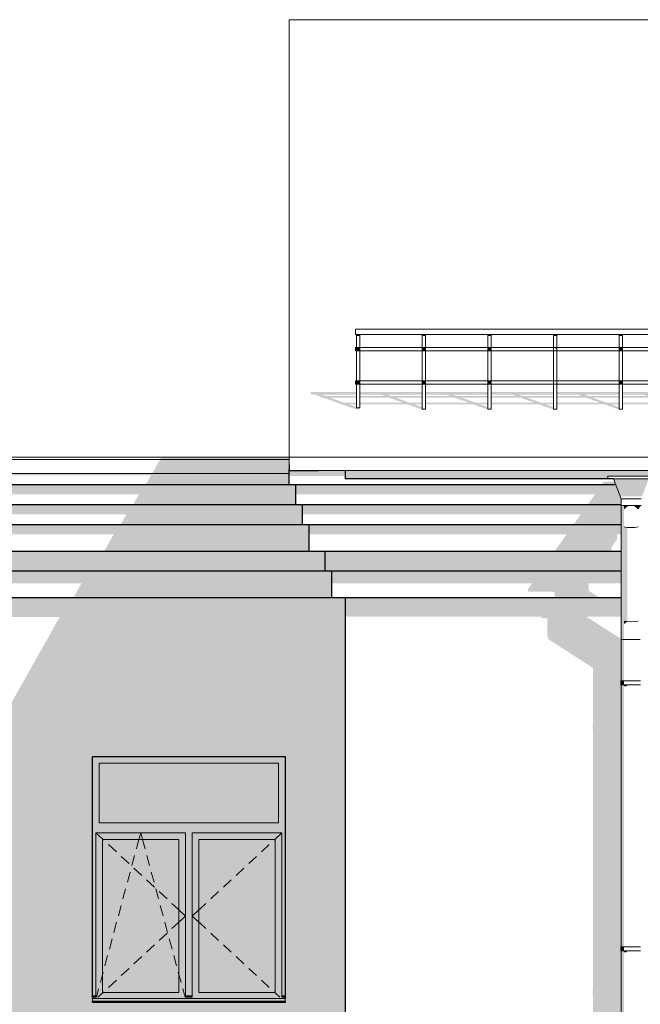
# Model space of a CAD drawing. Header units: millimetres. Extents: x -95523 to 190468, y -7401 to 17692.
# Tile 99 of 139: x 106650 to 111319, y 8188 to 15594. Entities that reach past the tile are written whole.
import ezdxf

# ---------------------------------------------------------------- set-up
doc = ezdxf.new("R2010")
doc.units = ezdxf.units.MM
doc.header["$MEASUREMENT"] = 0
for name, color, linetype in [('1 Молдинги', 7, 'Continuous'), ('1_Кровля (плоская)', 7, 'Continuous'), ('Конструктив - Стены Несущие', 7, 'Continuous'), ('Новый_1 ВОДОСТОК', 7, 'Continuous'), ('Новый_1_Конструктив-парапет', 7, 'Continuous'), ('Новый_1_Ограждение кровли', 7, 'Continuous'), ('Новый_Конструктив - Стены Несущие', 7, 'Continuous'), ('Новый_Фартук парапета', 7, 'Continuous'), ('Окна Archicad', 7, 'Continuous')]:
    doc.layers.add(name, color=color, linetype=linetype)
for name, color, linetype, lineweight in [('1 Молдинги_Ном._пера__21', 7, 'Continuous', 30), ('1_Кровля (плоская)_Ном._пера__120', 7, 'Continuous', 5), ('Конструктив - Стены Несущие_Ном._пера__21', 7, 'Continuous', 30), ('Новый_1 ВОДОСТОК_Ном._пера__120', 7, 'Continuous', 5), ('Новый_1_Ограждение кровли_Ном._пера__120', 7, 'Continuous', 5), ('Новый_Конструктив - Стены Несущие_Ном._пера__21', 7, 'Continuous', 30), ('Новый_Фартук парапета_Ном._пера__120', 7, 'Continuous', 5), ('Окна Archicad_Ном._пера__120', 7, 'Continuous', 5), ('Окна Archicad_Ном._пера__21', 7, 'Continuous', 30)]:
    doc.layers.add(name, color=color, linetype=linetype, lineweight=lineweight)

# ---------------------------------------------------------------- blocks, each defined once
blk = doc.blocks.new('Элемент Разреза_65_1', base_point=(95180.8, -197.5))
at = {"layer": 'Конструктив - Стены Несущие', "linetype": 'Continuous', "lineweight": 0, "true_color": 0x000000}
for points in [[(110960.1, 8257.9), (110963, 8249.6), (110963, 7352.5), (111174.6, 7352.5), (111174.6, 8590.3), (111172.6, 8590.3), (111172.6, 8620.3), (111174.6, 8620.3), (111174.6, 10032.5), (110963, 10032.5), (110963, 8300.4), (110960.1, 8287.9)], [(111324.6, 8590.3), (111324.6, 8587.5), (111326.6, 8590.3)]]:
    blk.add_hatch(color=18, dxfattribs=at).paths.add_polyline_path(points)
at = {"layer": 'Конструктив - Стены Несущие_Ном._пера__21', "color": 7, "linetype": 'Continuous', "lineweight": 30}
for p in [(109098, 10032.5), (109108, 7352.5)]:
    blk.add_line(p, (109098, 7352.5), dxfattribs=at)
blk = doc.blocks.new('Элемент Разреза_87_1', base_point=(95180.8, -197.5))
at = {"layer": 'Конструктив - Стены Несущие', "linetype": 'Continuous', "lineweight": 0, "true_color": 0x000000}
h = blk.add_hatch(color=18, dxfattribs=at)
h.paths.add_polyline_path([(106022.9, 4582.7), (107198, 4582.7), (107198, 6352.5), (108648, 6352.5), (108648, 4582.7), (109098, 4582.7), (109098, 9062.1), (109098, 10692.5), (106721, 10692.5), (106022.9, 9454.7)])
h.paths.add_polyline_path([(107198, 10052.5), (108648, 10052.5), (108648, 8202.5), (107198, 8202.5)], flags=0)
blk = doc.blocks.new('Элемент Разреза_88_1', base_point=(95180.8, -197.5))
at = {"layer": 'Окна Archicad', "linetype": 'Continuous', "lineweight": 0, "true_color": 0x000000}
for points in [[(107248, 10002.5), (108598, 10002.5), (108648, 10002.5), (108648, 10052.5), (107198, 10052.5), (107198, 10002.5)], [(107198, 8252.5), (107223, 8252.5), (107223, 9477.5), (107248, 9477.5), (107248, 9552.5), (107248, 10002.5), (107198, 10002.5)], [(108598, 9552.5), (108598, 10002.5), (107248, 10002.5), (107248, 9552.5)], [(108598, 10002.5), (108598, 9552.5), (108598, 9477.5), (108623, 9477.5), (108623, 8252.5), (108648, 8252.5), (108648, 10002.5)], [(107948, 9477.5), (108598, 9477.5), (108598, 9552.5), (107248, 9552.5), (107248, 9477.5), (107898, 9477.5), (107898, 9452.5), (107948, 9452.5)], [(107898, 9477.5), (107223, 9477.5), (107223, 9427.5), (107273, 9427.5), (107848, 9427.5), (107898, 9427.5)], [(107273, 9427.5), (107223, 9427.5), (107223, 8277.5), (107273, 8277.5)], [(107848, 9427.5), (107273, 9427.5), (107273, 8277.5), (107848, 8277.5)], [(107848, 9427.5), (107848, 8277.5), (107898, 8277.5), (107898, 9427.5)], [(107948, 9452.5), (107898, 9452.5), (107898, 8252.5), (107948, 8252.5)], [(108623, 9477.5), (107948, 9477.5), (107948, 9427.5), (107998, 9427.5), (108573, 9427.5), (108623, 9427.5)], [(107998, 9427.5), (107948, 9427.5), (107948, 8277.5), (107998, 8277.5)], [(108573, 9427.5), (107998, 9427.5), (107998, 8277.5), (108573, 8277.5)], [(108573, 9427.5), (108573, 8277.5), (108623, 8277.5), (108623, 9427.5)], [(107198, 8242.5), (107223, 8242.5), (107223, 8252.5), (107198, 8252.5)], [(107198, 8242.5), (107198, 8231.6), (108648, 8231.6), (108648, 8242.5), (108623, 8242.5), (108623, 8241.8), (107948, 8241.8), (107948, 8242.5), (107898, 8242.5), (107898, 8241.8), (107223, 8241.8), (107223, 8242.5)], [(108648, 8231.6), (107198, 8231.6), (107198, 8211.6), (108648, 8211.6)], [(107273, 8277.5), (107223, 8277.5), (107223, 8241.8), (107898, 8241.8), (107898, 8277.5), (107848, 8277.5)], [(107898, 8242.5), (107948, 8242.5), (107948, 8252.5), (107898, 8252.5)], [(107998, 8277.5), (107948, 8277.5), (107948, 8241.8), (108623, 8241.8), (108623, 8277.5), (108573, 8277.5)], [(108623, 8252.5), (108623, 8242.5), (108648, 8242.5), (108648, 8252.5)], [(108648, 8211.6), (107198, 8211.6), (107198, 8202.5), (108648, 8202.5)]]:
    blk.add_hatch(color=18, dxfattribs=at).paths.add_polyline_path(points)
at = {"layer": 'Окна Archicad_Ном._пера__120', "color": 7, "linetype": 'Continuous', "lineweight": 5}
for p, q in [((107248, 10002.5), (107248, 9552.5)), ((108598, 10002.5), (107248, 10002.5)), ((108598, 9552.5), (108598, 10002.5)), ((107248, 9552.5), (108598, 9552.5)), ((107223, 9427.5), (107223, 9477.5)), ((107223, 9477.5), (107898, 9477.5)), ((107223, 9477.5), (107277, 9427.5)), ((107223, 8277.5), (107223, 9427.5)), ((107273, 9427.5), (107273, 8277.5)), ((107848, 9427.5), (107273, 9427.5)), ((107277, 9427.5), (107281.7, 9423.1)), ((107539.7, 9400.2), (107547, 9427.5)), ((107547, 9427.5), (107560.5, 9477.5)), ((107574, 9427.5), (107560.5, 9477.5)), ((107581.4, 9400.2), (107574, 9427.5)), ((107848, 8277.5), (107848, 9427.5)), ((107898, 9477.5), (107898, 9427.5)), ((107898, 9427.5), (107898, 8277.5)), ((107948, 9427.5), (107948, 9477.5)), ((107948, 9477.5), (108623, 9477.5)), ((107948, 8277.5), (107948, 9427.5)), ((107998, 9427.5), (107998, 8277.5)), ((108573, 9427.5), (107998, 9427.5)), ((108569, 9427.5), (108564.3, 9423.1)), ((108623, 9477.5), (108569, 9427.5)), ((108573, 8277.5), (108573, 9427.5)), ((108623, 9477.5), (108623, 9427.5)), ((108623, 9427.5), (108623, 8277.5)), ((107318.4, 9389.1), (107377.1, 9334.8)), ((107528, 9357), (107539.7, 9400.2)), ((107593, 9357), (107581.4, 9400.2)), ((108527.6, 9389.1), (108468.9, 9334.8)), ((107413.8, 9300.8), (107472.5, 9246.5)), ((107494.1, 9231.5), (107514.9, 9308.7)), ((107626.9, 9231.5), (107606.1, 9308.7)), ((108432.2, 9300.8), (108373.5, 9246.5)), ((107509.2, 9212.5), (107567.9, 9158.1)), ((108336.8, 9212.5), (108278.1, 9158.1)), ((107460.2, 9106), (107481.1, 9183.2)), ((107604.6, 9124.2), (107663.3, 9069.8)), ((107660.8, 9106), (107639.9, 9183.2)), ((108241.4, 9124.2), (108182.7, 9069.8)), ((107426.3, 8980.5), (107447.2, 9057.7)), ((107694.7, 8980.5), (107673.8, 9057.7)), ((107699.9, 9035.8), (107758.6, 8981.5)), ((108146.1, 9035.8), (108087.4, 8981.5)), ((107392.4, 8855), (107413.3, 8932.2)), ((107728.6, 8855), (107707.7, 8932.2)), ((107795.3, 8947.5), (107839.3, 8906.8)), ((107839.3, 8906.8), (107848, 8898.8)), ((107848, 8898.8), (107898, 8852.5)), ((107998, 8898.8), (107948, 8852.5)), ((108006.7, 8906.8), (107998, 8898.8)), ((108050.7, 8947.5), (108006.7, 8906.8)), ((107848, 8806.2), (107898, 8852.5)), ((107998, 8806.2), (107948, 8852.5)), ((107358.6, 8729.5), (107379.4, 8806.7)), ((107762.5, 8729.5), (107741.6, 8806.7)), ((107795.3, 8757.4), (107839.3, 8798.1)), ((107839.3, 8798.1), (107848, 8806.2)), ((108006.7, 8798.1), (107998, 8806.2)), ((108050.7, 8757.4), (108006.7, 8798.1)), ((107324.7, 8604), (107345.5, 8681.2)), ((107699.9, 8669.1), (107758.6, 8723.4)), ((107796.3, 8604), (107775.5, 8681.2)), ((108146.1, 8669.1), (108087.4, 8723.4)), ((107604.6, 8580.7), (107663.3, 8635.1)), ((108241.4, 8580.7), (108182.7, 8635.1)), ((107290.8, 8478.5), (107311.6, 8555.7)), ((107509.2, 8492.4), (107567.9, 8546.8)), ((107830.2, 8478.5), (107809.4, 8555.7)), ((108336.8, 8492.4), (108278.1, 8546.8)), ((107413.8, 8404.1), (107472.5, 8458.5)), ((108432.2, 8404.1), (108373.5, 8458.5)), ((107256.9, 8353), (107273, 8412.6)), ((107273, 8412.6), (107277.7, 8430.2)), ((107318.4, 8315.8), (107377.1, 8370.1)), ((107848, 8412.6), (107843.3, 8430.2)), ((107864.1, 8353), (107848, 8412.6)), ((108527.6, 8315.8), (108468.9, 8370.1)), ((107226.9, 8241.8), (107243.9, 8304.7)), ((107894.1, 8241.8), (107877.2, 8304.7)), ((107223, 8252.5), (107198, 8252.5)), ((107223, 8242.5), (107198, 8242.5)), ((107198, 8232.5), (107198, 8231.6)), ((107198, 8231.6), (107198, 8211.6)), ((108648, 8231.6), (107198, 8231.6)), ((107223, 8241.8), (107223, 8277.5)), ((107238.5, 8241.8), (107277, 8277.5)), ((107273, 8277.5), (107848, 8277.5)), ((107277, 8277.5), (107281.7, 8281.8)), ((107898, 8277.5), (107898, 8241.8)), ((107948, 8252.5), (107898, 8252.5)), ((107948, 8242.5), (107898, 8242.5)), ((107948, 8241.8), (107948, 8277.5)), ((107998, 8277.5), (108573, 8277.5)), ((108569, 8277.5), (108564.3, 8281.8)), ((108607.5, 8241.8), (108569, 8277.5)), ((108623, 8277.5), (108623, 8241.8)), ((108648, 8252.5), (108623, 8252.5)), ((108648, 8242.5), (108623, 8242.5)), ((108648, 8232.5), (108648, 8231.6)), ((108648, 8231.6), (108648, 8211.6)), ((108648, 8211.6), (107198, 8211.6))]:
    blk.add_line(p, q, dxfattribs=at)
at = {"layer": 'Окна Archicad_Ном._пера__21', "color": 7, "linetype": 'Continuous', "lineweight": 30}
for p, q in [((107198, 8232.5), (107198, 10052.5)), ((107198, 10052.5), (108648, 10052.5)), ((108648, 10052.5), (108648, 8232.5)), ((107198, 8202.5), (107198, 8211.6)), ((108648, 8202.5), (107198, 8202.5)), ((108648, 8211.6), (108648, 8202.5))]:
    blk.add_line(p, q, dxfattribs=at)
blk = doc.blocks.new('Элемент Разреза_116_1', base_point=(95180.8, -197.5))
at = {"layer": 'Новый_1_Конструктив-парапет', "linetype": 'Continuous', "lineweight": 0, "true_color": 0x000000}
blk.add_hatch(color=18, dxfattribs=at).paths.add_polyline_path([(109098, 11245), (67149, 11245), (67149, 11102.2), (106952, 11102.2), (106721, 10692.5), (109098, 10692.5)])
blk = doc.blocks.new('Элемент Разреза_119_1', base_point=(95180.8, -197.5))
at = {"layer": '1_Кровля (плоская)', "linetype": 'Continuous', "lineweight": 0, "true_color": 0x000000}
for points in [[(108843.1, 12793.3), (108835, 12781.8), (108857.6, 12773.7), (108872.6, 12773.7), (108915.6, 12758.3), (108914.1, 12756.1), (108928.2, 12751), (108935.7, 12751), (109056.6, 12707.6), (109055, 12705.5), (109069.1, 12700.4), (109076.6, 12700.4), (109176.7, 12664.5), (109201.7, 12664.5), (109206.8, 12671.7), (109194.6, 12676), (109184.9, 12676), (109184.9, 12679.5), (109126.6, 12700.4), (109184.9, 12700.4), (109184.9, 12712.7), (109092.6, 12712.7), (108985.7, 12751), (109184.9, 12751), (109184.9, 12763.3), (108951.6, 12763.3), (108922.6, 12773.7), (109184.9, 12773.7), (109184.9, 12793.3)], [(109209.9, 12712.7), (109209.9, 12700.4), (109570.6, 12700.4), (109676.3, 12662.5), (109701.3, 12662.5), (109703.9, 12666), (109678.9, 12666), (109678.9, 12679.5), (109620.6, 12700.4), (109678.9, 12700.4), (109678.9, 12712.7), (109586.6, 12712.7), (109479.6, 12751), (109678.9, 12751), (109678.9, 12763.3), (109445.6, 12763.3), (109416.5, 12773.7), (109678.9, 12773.7), (109678.9, 12793.3), (109209.9, 12793.3), (109209.9, 12773.7), (109366.5, 12773.7), (109395.6, 12763.3), (109209.9, 12763.3), (109209.9, 12751), (109429.6, 12751), (109536.6, 12712.7)], [(109703.9, 12712.7), (109703.9, 12700.4), (110064.5, 12700.4), (110170.3, 12662.5), (110195.3, 12662.5), (110197.8, 12666), (110172.8, 12666), (110172.8, 12679.5), (110114.5, 12700.4), (110172.8, 12700.4), (110172.8, 12712.7), (110080.5, 12712.7), (109973.6, 12751), (110172.8, 12751), (110172.8, 12763.3), (109939.5, 12763.3), (109910.5, 12773.7), (110172.8, 12773.7), (110172.8, 12793.3), (109703.9, 12793.3), (109703.9, 12773.7), (109860.5, 12773.7), (109889.5, 12763.3), (109703.9, 12763.3), (109703.9, 12751), (109923.6, 12751), (110030.5, 12712.7)], [(110197.8, 12712.7), (110197.8, 12700.4), (110558.5, 12700.4), (110664.2, 12662.5), (110689.2, 12662.5), (110691.8, 12666), (110666.8, 12666), (110666.8, 12679.5), (110608.5, 12700.4), (110666.8, 12700.4), (110666.8, 12712.7), (110574.5, 12712.7), (110467.5, 12751), (110666.8, 12751), (110666.8, 12763.3), (110433.5, 12763.3), (110404.4, 12773.7), (110666.8, 12773.7), (110666.8, 12793.3), (110197.8, 12793.3), (110197.8, 12773.7), (110354.4, 12773.7), (110383.5, 12763.3), (110197.8, 12763.3), (110197.8, 12751), (110417.5, 12751), (110524.5, 12712.7)], [(110691.8, 12712.7), (110691.8, 12700.4), (111052.5, 12700.4), (111158.2, 12662.5), (111183.2, 12662.5), (111185.7, 12666), (111160.7, 12666), (111160.7, 12679.5), (111102.5, 12700.4), (111160.7, 12700.4), (111160.7, 12712.7), (111068.4, 12712.7), (110961.5, 12751), (111160.7, 12751), (111160.7, 12763.3), (110927.4, 12763.3), (110898.4, 12773.7), (111160.7, 12773.7), (111160.7, 12793.3), (110691.8, 12793.3), (110691.8, 12773.7), (110848.4, 12773.7), (110877.4, 12763.3), (110691.8, 12763.3), (110691.8, 12751), (110911.5, 12751), (111018.4, 12712.7)], [(111185.7, 12712.7), (111185.7, 12700.4), (111546.4, 12700.4), (111652.2, 12662.5), (111677.2, 12662.5), (111679.7, 12666), (111654.7, 12666), (111654.7, 12679.5), (111596.4, 12700.4), (111654.7, 12700.4), (111654.7, 12712.7), (111562.4, 12712.7), (111455.4, 12751), (111654.7, 12751), (111654.7, 12763.3), (111421.4, 12763.3), (111392.3, 12773.7), (111654.7, 12773.7), (111654.7, 12793.3), (111185.7, 12793.3), (111185.7, 12773.7), (111342.3, 12773.7), (111371.4, 12763.3), (111185.7, 12763.3), (111185.7, 12751), (111405.4, 12751), (111512.4, 12712.7)]]:
    blk.add_hatch(color=18, dxfattribs=at).paths.add_polyline_path(points)
at = {"layer": '1_Кровля (плоская)_Ном._пера__120', "color": 7, "linetype": 'Continuous', "lineweight": 5}
for p, q in [((108679.4, 15594.2), (108678.4, 15594.2)), ((108678.4, 15594.2), (108678.4, 12303.6)), ((108774.9, 15594.2), (108679.4, 15594.2)), ((108774.9, 15594.2), (108891.6, 15594.2)), ((123880.4, 15594.3), (108891.6, 15594.2)), ((108678.4, 12303.6), (145817.9, 12303.7)), ((108678.4, 12203.8), (108678.4, 12303.6)), ((145817.9, 12203.9), (108678.4, 12203.8))]:
    blk.add_line(p, q, dxfattribs=at)
blk = doc.blocks.new('Элемент Разреза_120_1', base_point=(95180.8, -197.5))
at = {"layer": '1_Кровля (плоская)_Ном._пера__120', "color": 7, "linetype": 'Continuous', "lineweight": 5}
for p, q in [((108679.4, 15594.3), (108891.6, 15594.3)), ((108891.6, 15594.3), (123882.8, 15594.3))]:
    blk.add_line(p, q, dxfattribs=at)
blk = doc.blocks.new('Элемент Разреза_126_1', base_point=(95180.8, -197.5))
at = {"layer": 'Новый_Конструктив - Стены Несущие', "linetype": 'Continuous', "lineweight": 0, "true_color": 0x000000}
blk.add_hatch(color=18, dxfattribs=at).paths.add_polyline_path([(111174.6, 11245), (109098, 11245), (109098, 11103.5), (110574.6, 11103.5), (110574.6, 11092.7), (110618.5, 11092.7), (110618.5, 10961.5), (110626.6, 10934.8), (110963, 10718.5), (110963, 10300.4), (110960.1, 10287.9), (110960.1, 10257.9), (110963, 10249.6), (110963, 10032.5), (111174.6, 10032.5), (111174.6, 10590.3), (111172.6, 10590.3), (111172.6, 10620.3), (111174.6, 10620.3), (111174.6, 10916.2), (111167.1, 10941.2), (110914.5, 11103.5), (111174.6, 11103.5)])
at = {"layer": 'Новый_Конструктив - Стены Несущие_Ном._пера__21', "color": 7, "linetype": 'Continuous', "lineweight": 30}
blk.add_line((109098, 11245), (109098, 10032.5), dxfattribs=at)
blk = doc.blocks.new('Элемент Разреза_208_1', base_point=(95180.8, -197.5))
at = {"layer": 'Новый_1_Ограждение кровли_Ном._пера__120', "color": 7, "linetype": 'Continuous', "lineweight": 5}
for p, q in [((109197.4, 13266), (141798.4, 13266)), ((109197.4, 13226), (141798.4, 13226))]:
    blk.add_line(p, q, dxfattribs=at)
blk = doc.blocks.new('Элемент Разреза_209_1', base_point=(95180.8, -197.5))
at = {"layer": 'Новый_1_Ограждение кровли_Ном._пера__120', "color": 7, "linetype": 'Continuous', "lineweight": 5}
for p, q in [((109197.4, 12878.5), (109209.9, 12878.5)), ((109197.4, 12853.5), (109209.9, 12853.5)), ((109209.9, 12878.5), (109678.9, 12878.5)), ((109209.9, 12853.5), (109678.9, 12853.5)), ((109678.9, 12878.5), (109703.9, 12878.5)), ((109678.9, 12853.5), (109703.9, 12853.5)), ((109703.9, 12878.5), (110172.8, 12878.5)), ((109703.9, 12853.5), (110172.8, 12853.5)), ((110172.8, 12878.5), (110197.8, 12878.5)), ((110172.8, 12853.5), (110197.8, 12853.5)), ((110197.8, 12878.5), (110666.8, 12878.5)), ((110197.8, 12853.5), (110666.8, 12853.5)), ((110666.8, 12878.5), (110691.8, 12878.5)), ((110666.8, 12853.5), (110691.8, 12853.5)), ((110691.8, 12878.5), (111160.7, 12878.5)), ((110691.8, 12853.5), (111160.7, 12853.5)), ((111160.7, 12878.5), (111185.7, 12878.5)), ((111160.7, 12853.5), (111185.7, 12853.5)), ((111185.7, 12878.5), (111654.7, 12878.5)), ((111185.7, 12853.5), (111654.7, 12853.5))]:
    blk.add_line(p, q, dxfattribs=at)
blk = doc.blocks.new('Элемент Разреза_210_1', base_point=(95180.8, -197.5))
at = {"layer": 'Новый_1_Ограждение кровли_Ном._пера__120', "color": 7, "linetype": 'Continuous', "lineweight": 5}
for p, q in [((109197.4, 13128.5), (109204.4, 13128.5)), ((109204.4, 13128.5), (109209.9, 13128.5)), ((109209.9, 13128.5), (109678.9, 13128.5)), ((109678.9, 13128.5), (109703.9, 13128.5)), ((109703.9, 13128.5), (110172.8, 13128.5)), ((110172.8, 13128.5), (110197.8, 13128.5)), ((110197.8, 13128.5), (110666.8, 13128.5)), ((110666.8, 13128.5), (110691.8, 13128.5)), ((110691.8, 13128.5), (111160.7, 13128.5)), ((111160.7, 13128.5), (111185.7, 13128.5)), ((111185.7, 13128.5), (111654.7, 13128.5)), ((109197.4, 13103.5), (109203.3, 13103.5)), ((109203.3, 13103.5), (109209.9, 13103.5)), ((109209.9, 13103.5), (109678.9, 13103.5)), ((109678.9, 13103.5), (109703.9, 13103.5)), ((109703.9, 13103.5), (110172.8, 13103.5)), ((110172.8, 13103.5), (110197.8, 13103.5)), ((110197.8, 13103.5), (110666.8, 13103.5)), ((110666.8, 13103.5), (110691.8, 13103.5)), ((110691.8, 13103.5), (111160.7, 13103.5)), ((111160.7, 13103.5), (111185.7, 13103.5)), ((111185.7, 13103.5), (111654.7, 13103.5))]:
    blk.add_line(p, q, dxfattribs=at)
blk = doc.blocks.new('Элемент Разреза_215_1', base_point=(95180.8, -197.5))
at = {"layer": 'Новый_Фартук парапета', "linetype": 'Continuous', "lineweight": 0, "true_color": 0x000000}
for points in [[(107710.7, 12294.1), (107706.2, 12285.1), (108678.4, 12285.1), (108678.4, 12294.1)], [(107713, 12300.5), (107710.7, 12294.1), (108678.4, 12294.1), (108678.4, 12300.5)], [(107712.2, 12302.5), (107713, 12300.5), (108678.4, 12300.5), (108678.4, 12302.5)], [(107646.7, 12179.7), (108678, 12179.7), (108678, 12245), (108678.4, 12245), (108678.4, 12285.1), (107706.2, 12285.1)]]:
    blk.add_hatch(color=18, dxfattribs=at).paths.add_polyline_path(points)
at = {"layer": 'Новый_Фартук парапета_Ном._пера__120', "color": 7, "linetype": 'Continuous', "lineweight": 5}
for p, q in [((108678.4, 12302.5), (66736.6, 12302.5)), ((108678.4, 12285.1), (66718.1, 12285.1)), ((108678, 12179.7), (66718.1, 12179.7))]:
    blk.add_line(p, q, dxfattribs=at)
blk = doc.blocks.new('Элемент Разреза_239_1', base_point=(95180.8, -197.5))
at = {"layer": 'Новый_1_Ограждение кровли_Ном._пера__120', "color": 7, "linetype": 'Continuous', "lineweight": 5}
for p, q in [((109177.4, 13226), (109177.4, 13266)), ((109197.4, 13266), (109177.4, 13266)), ((109197.4, 13226), (109177.4, 13226))]:
    blk.add_line(p, q, dxfattribs=at)
blk = doc.blocks.new('Элемент Разреза_245_1', base_point=(95180.8, -197.5))
at = {"layer": '1 Молдинги', "linetype": 'Continuous', "lineweight": 0, "true_color": 0x000000}
for points in [[(67147, 12179.7), (67147, 12166.9), (107637.8, 12167), (107597.1, 12095), (108678, 12095), (108678, 12179.7)], [(108728, 12095), (67147, 12095), (67147, 12024.2), (107547.1, 12024.2), (107502.4, 11945), (108728, 11945)], [(108778, 11945), (67147, 11945), (67147, 11874.2), (107452.4, 11874.2), (107407.7, 11795), (108778, 11795)], [(108828, 11795), (67147, 11795), (67147, 11724.2), (107357.7, 11724.2), (107284.8, 11595), (108828, 11595)], [(67147, 11595), (67147, 11445), (108948, 11445), (108948, 11595)], [(67147, 11445), (67147, 11354.5), (107114.8, 11354.5), (107053, 11245), (108998, 11245), (108998, 11445)]]:
    blk.add_hatch(color=18, dxfattribs=at).paths.add_polyline_path(points)
at = {"layer": '1 Молдинги_Ном._пера__21', "color": 7, "linetype": 'Continuous', "lineweight": 30}
for p, q in [((108678, 12095), (67147, 12095)), ((108728, 11945), (67147, 11945)), ((108778, 11795), (67147, 11795)), ((108828, 11595), (67147, 11595)), ((108948, 11445), (67147, 11445)), ((108998, 11245), (67147, 11245))]:
    blk.add_line(p, q, dxfattribs=at)
blk = doc.blocks.new('Элемент Разреза_246_1', base_point=(95180.8, -197.5))
at = {"layer": '1 Молдинги', "linetype": 'Continuous', "lineweight": 0, "true_color": 0x000000}
for points in [[(108678, 12245), (108678, 12207.9), (108678.4, 12208.1), (108678.4, 12245)], [(108678, 12202.5), (108898.1, 12202.5), (108898.1, 12203.8), (108678.4, 12203.8), (108678.4, 12208.1), (108678, 12207.9)], [(108678, 12161.4), (109098, 12161.4), (109098, 12203.8), (108898.1, 12203.8), (108898.1, 12202.5), (108678, 12202.5)], [(108728, 12095), (108728, 12024.2), (109098, 12024.2), (109098, 12095)], [(108778, 11945), (108778, 11874.2), (109098, 11874.2), (109098, 11945)], [(108828, 11724.2), (109098, 11724.2), (109098, 11795), (108828, 11795)], [(109098, 11595), (108948, 11595), (108948, 11445), (108998, 11445), (109098, 11445)], [(108998, 11354.5), (109098, 11354.5), (109098, 11445), (108998, 11445)]]:
    blk.add_hatch(color=18, dxfattribs=at).paths.add_polyline_path(points)
at = {"layer": '1 Молдинги_Ном._пера__21', "color": 7, "linetype": 'Continuous', "lineweight": 30}
for p, q in [((108678, 12245), (108678, 12207.9)), ((108678, 12245), (108678.4, 12245)), ((108678, 12207.9), (108678.4, 12208.1)), ((108678, 12202.5), (108678, 12207.9)), ((108678, 12202.5), (108898.1, 12202.5)), ((108678, 12095), (108678, 12202.5)), ((108898.1, 12203.8), (108898.1, 12202.5)), ((109098, 12203.8), (109098, 12140.2)), ((108728, 12095), (108678, 12095)), ((109098, 12095), (108728, 12095)), ((108728, 11945), (108728, 12095)), ((108778, 11945), (108728, 11945)), ((109098, 11945), (108778, 11945)), ((108778, 11795), (108778, 11945)), ((108828, 11795), (108778, 11795)), ((109098, 11795), (108828, 11795)), ((108828, 11595), (108828, 11795)), ((108948, 11595), (108828, 11595)), ((109098, 11595), (108948, 11595)), ((108948, 11445), (108948, 11595)), ((108998, 11445), (108948, 11445)), ((109098, 11445), (108998, 11445)), ((108998, 11245), (108998, 11445)), ((109098, 11245), (108998, 11245))]:
    blk.add_line(p, q, dxfattribs=at)
blk = doc.blocks.new('Элемент Разреза_247_1', base_point=(95180.8, -197.5))
at = {"layer": '1 Молдинги', "linetype": 'Continuous', "lineweight": 0, "true_color": 0x000000}
for points in [[(109098, 12203.8), (109098, 12145.1), (111074.6, 12145.1), (111074.6, 12161.2), (111424.6, 12161.2), (111424.6, 12145.1), (118073.1, 12145.1), (118073.1, 12161.2), (118423.1, 12161.2), (118423.1, 12145.1), (136074, 12145.2), (136074, 12161.2), (136424, 12161.2), (136424, 12145.2), (143069.5, 12145.2), (143069.5, 12161.2), (143419.5, 12161.2), (143419.5, 12145.2), (145776.4, 12145.2), (145781.9, 12203.9)], [(111135.1, 12095), (109098, 12095), (109098, 12024.2), (110977.7, 12024.2), (110921.7, 11945), (111174.6, 11945), (111174.6, 11991.2)], [(111027.7, 12095), (111135.1, 12095), (111126, 12118.8), (111044.6, 12118.8)], [(109098, 11874.2), (110871.7, 11874.2), (110815.6, 11795), (111174.6, 11795), (111174.6, 11945), (109098, 11945)], [(109098, 11795), (109098, 11724.2), (110765.6, 11724.2), (110674.2, 11595), (111100.6, 11595), (111100.6, 11624.5), (111144.6, 11686.6), (111144.6, 11724.2), (111174.6, 11724.2), (111174.6, 11795)], [(109098, 11445), (111174.6, 11445), (111174.6, 11595), (109098, 11595)], [(109098, 11354.5), (110504.2, 11354.5), (110474.6, 11312.7), (110474.6, 11292.7), (110660.4, 11292.7), (110674.6, 11284.1), (110674.6, 11245), (111014.5, 11245), (110930.6, 11298.9), (110930.6, 11354.5), (111174.6, 11354.5), (111174.6, 11445), (109098, 11445)]]:
    blk.add_hatch(color=18, dxfattribs=at).paths.add_polyline_path(points)
at = {"layer": '1 Молдинги_Ном._пера__21', "color": 7, "linetype": 'Continuous', "lineweight": 30}
for p, q in [((111117.8, 12140.2), (109098, 12140.2)), ((111135.1, 12095), (109098, 12095)), ((111174.6, 11945), (109098, 11945)), ((111174.6, 11795), (109098, 11795)), ((111174.6, 11595), (109098, 11595)), ((111174.6, 11445), (109098, 11445)), ((111174.6, 11245), (109098, 11245))]:
    blk.add_line(p, q, dxfattribs=at)
blk = doc.blocks.new('Элемент Разреза_528_1', base_point=(95180.8, -197.5))
at = {"layer": 'Новый_1 ВОДОСТОК', "linetype": 'Continuous', "lineweight": 0, "true_color": 0x000000}
for points in [[(111117.4, 12141.2), (111167.5, 12009.8), (111331.7, 12009.8), (111381.7, 12141.2)], [(111174.6, 11941.2), (111174.6, 11791.2), (111180.3, 11784.6), (111180.3, 11941.2)], [(111180.3, 11941.2), (111180.3, 11784.6), (111196.6, 11779), (111196.6, 11941.2)], [(111196.6, 11941.2), (111196.6, 11910.2), (111220.9, 11933.2), (111220.9, 11941.2)], [(111220.9, 11941.2), (111220.9, 11933.2), (111249.6, 11941.2)], [(111278.3, 11941.2), (111249.6, 11941.2), (111278.3, 11933.2)], [(111278.3, 11941.2), (111278.3, 11933.2), (111302.6, 11910.2), (111302.6, 11941.2)], [(111302.6, 11941.2), (111302.6, 11910.2), (111318.9, 11933.2), (111318.9, 11941.2)], [(111180.3, 11784.6), (111174.6, 11791.2), (111174.6, 11082.5), (111180.3, 11075.9)], [(111196.6, 11779), (111180.3, 11784.6), (111180.3, 11075.9), (111196.6, 11070.3)], [(111196.6, 11070.3), (111220.9, 11066.6), (111220.9, 11775.3), (111196.6, 11779)], [(111174.6, 11082.5), (111174.6, 10932.5), (111180.3, 10932.5), (111180.3, 11075.9)], [(111180.3, 11075.9), (111180.3, 10932.5), (111196.6, 10932.5), (111196.6, 11070.3)], [(111196.6, 11070.3), (111196.6, 11048.8), (111220.9, 11066.6)], [(111180.3, 10932.5), (111174.6, 10932.5), (111174.6, 10620.3), (111180.3, 10620.3)], [(111196.6, 10932.5), (111180.3, 10932.5), (111180.3, 10620.3), (111196.6, 10620.3)], [(111178.4, 10590.3), (111178.4, 10620.3), (111172.6, 10620.3), (111172.6, 10590.3)], [(111195.1, 10590.3), (111195.1, 10620.3), (111178.4, 10620.3), (111178.4, 10590.3)], [(111174.6, 10590.3), (111174.6, 8620.3), (111180.3, 8620.3), (111180.3, 10590.3)], [(111180.3, 10590.3), (111180.3, 8620.3), (111196.6, 8620.3), (111196.6, 10590.3)], [(111220.9, 10590.3), (111196.6, 10590.3), (111196.6, 10579.8), (111212.7, 10579.8), (111220.9, 10586.6)], [(111220.9, 10590.3), (111220.9, 10586.6), (111247, 10586.6), (111249.6, 10587.8), (111249.6, 10590.3)], [(111278.3, 10590.3), (111249.6, 10590.3), (111249.6, 10587.8), (111277.3, 10587.8), (111278.3, 10588.2)], [(111302.6, 10590.3), (111278.3, 10590.3), (111278.3, 10588.2), (111302.6, 10588.2), (111302.6, 10588.3)], [(111318.9, 10590.3), (111302.6, 10590.3), (111302.6, 10588.3), (111318.9, 10588.3)], [(111178.4, 8590.3), (111178.4, 8620.3), (111172.6, 8620.3), (111172.6, 8590.3)], [(111195.1, 8590.3), (111195.1, 8620.3), (111178.4, 8620.3), (111178.4, 8590.3)], [(111174.6, 8590.3), (111174.6, 6620.3), (111180.3, 6620.3), (111180.3, 8590.3)], [(111180.3, 6620.3), (111196.6, 6620.3), (111196.6, 8590.3), (111180.3, 8590.3)], [(111196.6, 8590.3), (111196.6, 8579.8), (111212.7, 8579.8), (111220.9, 8586.6), (111220.9, 8590.3)], [(111249.6, 8590.3), (111220.9, 8590.3), (111220.9, 8586.6), (111247, 8586.6), (111249.6, 8587.8)], [(111278.3, 8590.3), (111249.6, 8590.3), (111249.6, 8587.8), (111277.3, 8587.8), (111278.3, 8588.2)], [(111278.3, 8590.3), (111278.3, 8588.2), (111302.6, 8588.2), (111302.6, 8588.3), (111302.6, 8590.3)], [(111302.6, 8588.3), (111318.9, 8588.3), (111318.9, 8590.3), (111302.6, 8590.3)]]:
    blk.add_hatch(color=18, dxfattribs=at).paths.add_polyline_path(points)
at = {"layer": 'Новый_1 ВОДОСТОК_Ном._пера__120', "color": 7, "linetype": 'Continuous', "lineweight": 5}
for p, q in [((111424.6, 12161.2), (111074.6, 12161.2)), ((111074.6, 12141.2), (111074.6, 12161.2)), ((111424.6, 12141.2), (111074.6, 12141.2)), ((111174.6, 11991.2), (111117.4, 12141.2)), ((111324.6, 11991.2), (111174.6, 11991.2)), ((111174.6, 11941.2), (111174.6, 11991.2)), ((111174.6, 11941.2), (111174.6, 11791.2)), ((111324.6, 11941.2), (111174.6, 11941.2)), ((111174.6, 11791.2), (111174.6, 11082.5)), ((111196.6, 11779), (111220.9, 11775.3)), ((111278.3, 11775.3), (111302.6, 11779)), ((111220.9, 11775.3), (111249.6, 11774)), ((111249.6, 11774), (111278.3, 11775.3)), ((111174.6, 11082.5), (111174.6, 10932.5)), ((111196.6, 11070.3), (111220.9, 11066.6)), ((111220.9, 11066.6), (111249.6, 11065.3)), ((111249.6, 11065.3), (111278.3, 11066.6)), ((111278.3, 11066.6), (111302.6, 11070.3)), ((111174.6, 10932.5), (111174.6, 10620.3)), ((111174.6, 10932.5), (111180.3, 10932.5)), ((111180.3, 10932.5), (111196.6, 10932.5)), ((111196.6, 10932.5), (111220.9, 10932.5)), ((111220.9, 10932.5), (111249.6, 10932.5)), ((111249.6, 10932.5), (111278.3, 10932.5)), ((111278.3, 10932.5), (111302.6, 10932.5)), ((111302.6, 10932.5), (111318.9, 10932.5)), ((111178.4, 10620.3), (111172.6, 10620.3)), ((111172.6, 10590.3), (111172.6, 10620.3)), ((111195.1, 10620.3), (111178.4, 10620.3)), ((111220.1, 10620.3), (111195.1, 10620.3)), ((111249.6, 10620.3), (111220.1, 10620.3)), ((111279.1, 10620.3), (111249.6, 10620.3)), ((111304, 10620.3), (111279.1, 10620.3)), ((111320.7, 10620.3), (111304, 10620.3)), ((111178.4, 10590.3), (111172.6, 10590.3)), ((111174.6, 10590.3), (111174.6, 8620.3)), ((111195.1, 10590.3), (111178.4, 10590.3)), ((111220.1, 10590.3), (111195.1, 10590.3)), ((111249.6, 10590.3), (111220.1, 10590.3)), ((111279.1, 10590.3), (111249.6, 10590.3)), ((111304, 10590.3), (111279.1, 10590.3)), ((111320.7, 10590.3), (111304, 10590.3)), ((111178.4, 8620.3), (111172.6, 8620.3)), ((111172.6, 8590.3), (111172.6, 8620.3)), ((111195.1, 8620.3), (111178.4, 8620.3)), ((111220.1, 8620.3), (111195.1, 8620.3)), ((111249.6, 8620.3), (111220.1, 8620.3)), ((111279.1, 8620.3), (111249.6, 8620.3)), ((111304, 8620.3), (111279.1, 8620.3)), ((111320.7, 8620.3), (111304, 8620.3)), ((111178.4, 8590.3), (111172.6, 8590.3)), ((111174.6, 8590.3), (111174.6, 6620.3)), ((111195.1, 8590.3), (111178.4, 8590.3)), ((111220.1, 8590.3), (111195.1, 8590.3)), ((111249.6, 8590.3), (111220.1, 8590.3)), ((111279.1, 8590.3), (111249.6, 8590.3)), ((111304, 8590.3), (111279.1, 8590.3)), ((111320.7, 8590.3), (111304, 8590.3))]:
    blk.add_line(p, q, dxfattribs=at)
blk = doc.blocks.new('Элемент Разреза_579_1', base_point=(95180.8, -197.5))
at = {"layer": 'Новый_1_Ограждение кровли', "linetype": 'Continuous', "lineweight": 0, "true_color": 0x000000}
for points in [[(109678.9, 13215.4), (109703.9, 13215.4), (109703.9, 13226), (109678.9, 13226)], [(109678.9, 13103.5), (109703.9, 13103.5), (109703.9, 13128.5), (109678.9, 13128.5)], [(109703.9, 12878.5), (109678.9, 12878.5), (109678.9, 12853.5), (109703.9, 12853.5)]]:
    blk.add_hatch(color=18, dxfattribs=at).paths.add_polyline_path(points)
at = {"layer": 'Новый_1_Ограждение кровли_Ном._пера__120', "color": 7, "linetype": 'Continuous', "lineweight": 5}
for p, q in [((109678.9, 13128.5), (109678.9, 13226)), ((109703.9, 13128.5), (109703.9, 13226)), ((109678.9, 13103.5), (109678.9, 13128.5)), ((109703.9, 13103.5), (109703.9, 13128.5)), ((109678.9, 12878.5), (109678.9, 13103.5)), ((109703.9, 12878.5), (109703.9, 13103.5)), ((109678.9, 12853.5), (109678.9, 12878.5)), ((109678.9, 12666), (109678.9, 12853.5)), ((109703.9, 12853.5), (109703.9, 12878.5)), ((109703.9, 12666), (109703.9, 12853.5)), ((109678.9, 12666), (109703.9, 12666))]:
    blk.add_line(p, q, dxfattribs=at)
blk = doc.blocks.new('Элемент Разреза_580_1', base_point=(95180.8, -197.5))
at = {"layer": 'Новый_1_Ограждение кровли', "linetype": 'Continuous', "lineweight": 0, "true_color": 0x000000}
for points in [[(110172.8, 13226), (110172.8, 13215.4), (110197.8, 13215.4), (110197.8, 13226)], [(110197.8, 13128.5), (110172.8, 13128.5), (110172.8, 13103.5), (110197.8, 13103.5)], [(110197.8, 12878.5), (110172.8, 12878.5), (110172.8, 12853.5), (110197.8, 12853.5)]]:
    blk.add_hatch(color=18, dxfattribs=at).paths.add_polyline_path(points)
at = {"layer": 'Новый_1_Ограждение кровли_Ном._пера__120', "color": 7, "linetype": 'Continuous', "lineweight": 5}
for p, q in [((110172.8, 13128.5), (110172.8, 13226)), ((110197.8, 13128.5), (110197.8, 13226)), ((110172.8, 13103.5), (110172.8, 13128.5)), ((110197.8, 13103.5), (110197.8, 13128.5)), ((110172.8, 12878.5), (110172.8, 13103.5)), ((110197.8, 12878.5), (110197.8, 13103.5)), ((110172.8, 12853.5), (110172.8, 12878.5)), ((110172.8, 12666), (110172.8, 12853.5)), ((110197.8, 12853.5), (110197.8, 12878.5)), ((110197.8, 12666), (110197.8, 12853.5)), ((110172.8, 12666), (110197.8, 12666))]:
    blk.add_line(p, q, dxfattribs=at)
blk = doc.blocks.new('Элемент Разреза_581_1', base_point=(95180.8, -197.5))
at = {"layer": 'Новый_1_Ограждение кровли', "linetype": 'Continuous', "lineweight": 0, "true_color": 0x000000}
for points in [[(110666.8, 13226), (110666.8, 13215.4), (110691.8, 13215.4), (110691.8, 13226)], [(110671.6, 13128.5), (110691.8, 13114.3), (110691.8, 13128.5)]]:
    blk.add_hatch(color=18, dxfattribs=at).paths.add_polyline_path(points)
at = {"layer": 'Новый_1_Ограждение кровли_Ном._пера__120', "color": 7, "linetype": 'Continuous', "lineweight": 5}
for p, q in [((110666.8, 13128.5), (110666.8, 13226)), ((110691.8, 13128.5), (110691.8, 13226)), ((110666.8, 13103.5), (110666.8, 13128.5)), ((110691.8, 13103.5), (110691.8, 13128.5)), ((110666.8, 12878.5), (110666.8, 13103.5)), ((110691.8, 12878.5), (110691.8, 13103.5)), ((110666.8, 12853.5), (110666.8, 12878.5)), ((110666.8, 12666), (110666.8, 12853.5)), ((110691.8, 12853.5), (110691.8, 12878.5)), ((110691.8, 12666), (110691.8, 12853.5)), ((110666.8, 12666), (110691.8, 12666))]:
    blk.add_line(p, q, dxfattribs=at)
blk = doc.blocks.new('Элемент Разреза_582_1', base_point=(95180.8, -197.5))
at = {"layer": 'Новый_1_Ограждение кровли', "linetype": 'Continuous', "lineweight": 0, "true_color": 0x000000}
for points in [[(111160.7, 13226), (111160.7, 13215.4), (111185.7, 13215.4), (111185.7, 13226)], [(111160.7, 13103.5), (111185.7, 13103.5), (111185.7, 13128.5), (111160.7, 13128.5)], [(111185.7, 12878.5), (111160.7, 12878.5), (111160.7, 12853.5), (111185.7, 12853.5)]]:
    blk.add_hatch(color=18, dxfattribs=at).paths.add_polyline_path(points)
at = {"layer": 'Новый_1_Ограждение кровли_Ном._пера__120', "color": 7, "linetype": 'Continuous', "lineweight": 5}
for p, q in [((111160.7, 13128.5), (111160.7, 13226)), ((111185.7, 13128.5), (111185.7, 13226)), ((111160.7, 13103.5), (111160.7, 13128.5)), ((111185.7, 13103.5), (111185.7, 13128.5)), ((111160.7, 12878.5), (111160.7, 13103.5)), ((111185.7, 12878.5), (111185.7, 13103.5)), ((111160.7, 12853.5), (111160.7, 12878.5)), ((111160.7, 12666), (111160.7, 12853.5)), ((111185.7, 12853.5), (111185.7, 12878.5)), ((111185.7, 12666), (111185.7, 12853.5)), ((111160.7, 12666), (111185.7, 12666))]:
    blk.add_line(p, q, dxfattribs=at)
blk = doc.blocks.new('Элемент Разреза_644_1', base_point=(95180.8, -197.5))
at = {"layer": 'Новый_1_Ограждение кровли', "linetype": 'Continuous', "lineweight": 0, "true_color": 0x000000}
for points in [[(109209.9, 13226), (109184.9, 13226), (109184.9, 13215.4), (109209.9, 13215.4)], [(109209.9, 13128.5), (109184.9, 13128.5), (109184.9, 13103.5), (109209.9, 13103.5)], [(109184.9, 12853.5), (109209.9, 12853.5), (109209.9, 12878.5), (109184.9, 12878.5)]]:
    blk.add_hatch(color=18, dxfattribs=at).paths.add_polyline_path(points)
at = {"layer": 'Новый_1_Ограждение кровли_Ном._пера__120', "color": 7, "linetype": 'Continuous', "lineweight": 5}
for p, q in [((109184.9, 13128.5), (109184.9, 13226)), ((109209.9, 13128.5), (109209.9, 13226)), ((109184.9, 13103.5), (109184.9, 13128.5)), ((109209.9, 13103.5), (109209.9, 13128.5)), ((109184.9, 12878.5), (109184.9, 13103.5)), ((109209.9, 12878.5), (109209.9, 13103.5)), ((109184.9, 12853.5), (109184.9, 12878.5)), ((109184.9, 12676), (109184.9, 12853.5)), ((109209.9, 12853.5), (109209.9, 12878.5)), ((109209.9, 12676), (109209.9, 12853.5)), ((109184.9, 12676), (109209.9, 12676))]:
    blk.add_line(p, q, dxfattribs=at)
blk = doc.blocks.new('Элемент Разреза_646_1', base_point=(95180.8, -197.5))
at = {"layer": 'Новый_1_Ограждение кровли_Ном._пера__120', "color": 7, "linetype": 'Continuous', "lineweight": 5}
for p, q in [((109177.4, 12853.5), (109177.4, 12878.5)), ((109184.9, 12878.5), (109177.4, 12878.5)), ((109184.9, 12853.5), (109177.4, 12853.5)), ((109197.4, 12878.5), (109184.9, 12878.5)), ((109197.4, 12853.5), (109184.9, 12853.5))]:
    blk.add_line(p, q, dxfattribs=at)
blk = doc.blocks.new('Элемент Разреза_647_1', base_point=(95180.8, -197.5))
at = {"layer": 'Новый_1_Ограждение кровли_Ном._пера__120', "color": 7, "linetype": 'Continuous', "lineweight": 5}
for p, q in [((109177.4, 13103.5), (109177.4, 13128.5)), ((109184.9, 13128.5), (109177.4, 13128.5)), ((109197.4, 13128.5), (109184.9, 13128.5)), ((109184.9, 13103.5), (109177.4, 13103.5)), ((109197.4, 13103.5), (109184.9, 13103.5))]:
    blk.add_line(p, q, dxfattribs=at)

msp = doc.modelspace()

# ---------------------------------------------------------------- block references
at = {"layer": '1 Молдинги', "lineweight": 0}
for name in ['Элемент Разреза_246_1', 'Элемент Разреза_245_1', 'Элемент Разреза_247_1']:
    msp.add_blockref(name, (95180.8, -197.5), dxfattribs=at)
at = {"layer": '1_Кровля (плоская)', "lineweight": 0}
for name in ['Элемент Разреза_119_1', 'Элемент Разреза_120_1']:
    msp.add_blockref(name, (95180.8, -197.5), dxfattribs=at)
at = {"layer": 'Конструктив - Стены Несущие', "lineweight": 0}
for name in ['Элемент Разреза_87_1', 'Элемент Разреза_65_1']:
    msp.add_blockref(name, (95180.8, -197.5), dxfattribs=at)
at = {"layer": 'Новый_1 ВОДОСТОК', "lineweight": 0}
msp.add_blockref('Элемент Разреза_528_1', (95180.8, -197.5), dxfattribs=at)
at = {"layer": 'Новый_1_Конструктив-парапет', "lineweight": 0}
msp.add_blockref('Элемент Разреза_116_1', (95180.8, -197.5), dxfattribs=at)
at = {"layer": 'Новый_1_Ограждение кровли', "lineweight": 0}
for name in ['Элемент Разреза_239_1', 'Элемент Разреза_208_1', 'Элемент Разреза_644_1', 'Элемент Разреза_579_1', 'Элемент Разреза_580_1', 'Элемент Разреза_581_1', 'Элемент Разреза_582_1', 'Элемент Разреза_647_1', 'Элемент Разреза_210_1', 'Элемент Разреза_646_1', 'Элемент Разреза_209_1']:
    msp.add_blockref(name, (95180.8, -197.5), dxfattribs=at)
at = {"layer": 'Новый_Конструктив - Стены Несущие', "lineweight": 0}
msp.add_blockref('Элемент Разреза_126_1', (95180.8, -197.5), dxfattribs=at)
at = {"layer": 'Новый_Фартук парапета', "lineweight": 0}
msp.add_blockref('Элемент Разреза_215_1', (95180.8, -197.5), dxfattribs=at)
at = {"layer": 'Окна Archicad', "lineweight": 0}
msp.add_blockref('Элемент Разреза_88_1', (95180.8, -197.5), dxfattribs=at)

doc.saveas('drawing.dxf')
